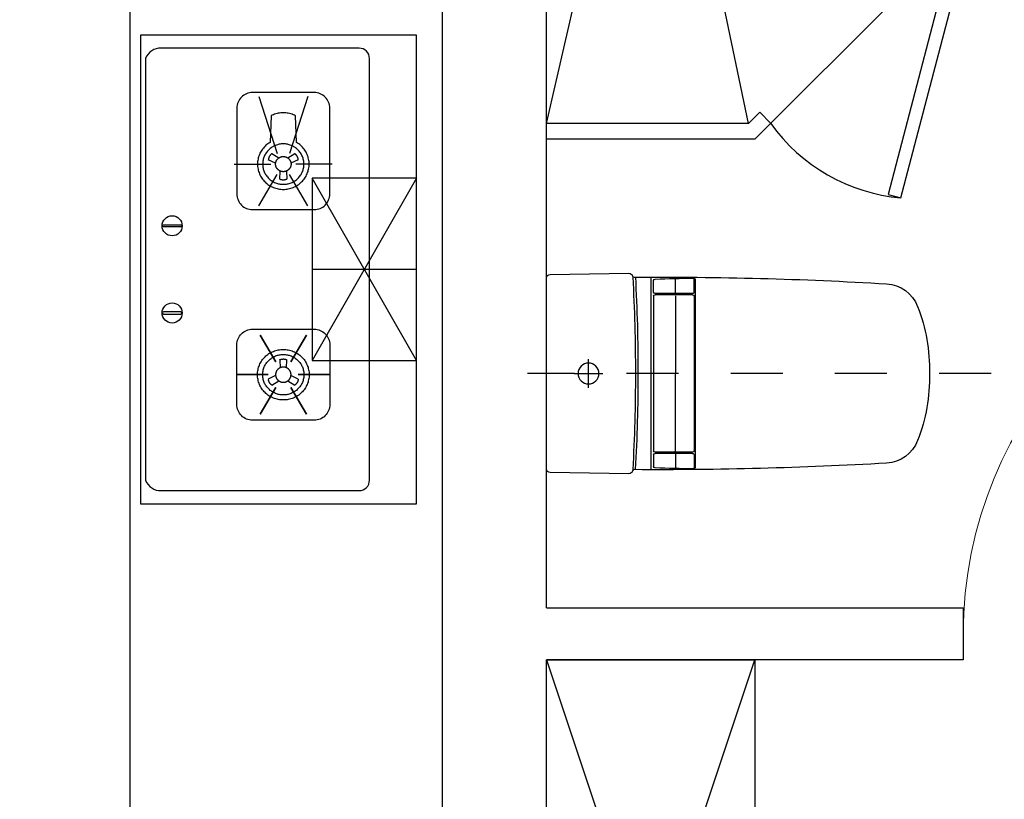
# Model space of a CAD drawing. Header units: millimetres. Extents: x 296296 to 297283, y 219875 to 220035.
# Tile 35 of 256: x 296605.7 to 296607.59, y 220017.33 to 220018.82. Entities that reach past the tile are written whole.
import ezdxf

# ---------------------------------------------------------------- set-up
doc = ezdxf.new("R2010")
doc.units = ezdxf.units.MM
doc.linetypes.add('185洋房-东边套-1F南入（报建版）-旧规$0$DASH', pattern=[0.35, 0.25, -0.1])
doc.linetypes.add('185洋房-东边套-1F南入（报建版）-旧规$0$洋房户型$0$DASH', pattern=[0.35, 0.25, -0.1])

# ---------------------------------------------------------------- blocks, each defined once
blk = doc.blocks.new('*U1359')
at = {"color": 253}
for p, q in [((600, 150), (-600, 150)), ((-600, 150), (-600, -250)), ((-600, 150), (600, -250)), ((600, 150), (-600, -250)), ((600, -250), (600, 150)), ((-600, -250), (600, -250))]:
    blk.add_line(p, q, dxfattribs=at)
blk = doc.blocks.new('*U1367')
at = {"color": 253}
for p, q in [((850, 0), (0, 0)), ((0, -1100), (0, 0)), ((0, 0), (178.8, -178.8)), ((229, -192.5), (820, 0)), ((820, 0), (820, -637.6)), ((850, 0), (850, -650)), ((227.5, -212), (820, -637.6)), ((0, -1070), (192.5, -229)), ((387.6, -1070), (212, -227.5)), ((820, -637.6), (798.2, -659.3)), ((850, -650), (400, -1100)), ((798.2, -659.3), (819.5, -680.5)), ((409.3, -1048.2), (387.6, -1070)), ((409.3, -1048.2), (430.5, -1069.5)), ((387.6, -1070), (0, -1070)), ((400, -1100), (0, -1100))]:
    blk.add_line(p, q, dxfattribs=at)
blk.add_lwpolyline([(680.4, -1212.7), (819.5, -680.5), (794.9, -674.1), (655.9, -1206.3)], close=True, dxfattribs=at)
blk.add_circle((200, -200), 30, dxfattribs=at)
blk.add_arc((711, -869.7), 344.4, 215.4598, 264.8972, dxfattribs=at)
blk = doc.blocks.new('185洋房-东边套-1F南入（报建版）-旧规$0$洋房户型$0$13c')
at = {"color": 253, "linetype": '185洋房-东边套-1F南入（报建版）-旧规$0$洋房户型$0$DASH'}
for p, q in [((89521.2, 114521), (89521.2, 115411.4)), ((89548.8, 115294.1), (89493.5, 115294.1)), ((89548.8, 115294.1), (89493.5, 115294.1))]:
    blk.add_line(p, q, dxfattribs=at)
at = {"color": 253}
for p, q in [((89521.2, 115321.8), (89521.2, 115266.5)), ((89706, 115173.6), (89335.9, 115173.6)), ((89364.8, 115169), (89342.8, 115169)), ((89367.8, 115094.3), (89367.8, 115166)), ((89369.9, 115094.3), (89369.9, 115166)), ((89372.9, 115169), (89669.5, 115169)), ((89672.5, 115094.3), (89672.5, 115166)), ((89674.6, 115094.3), (89674.6, 115166)), ((89677.6, 115169), (89699.6, 115169)), ((89366.1, 115126.9), (89339.8, 115126.9)), ((89372.1, 115126.9), (89521.4, 115126.9)), ((89670.3, 115126.9), (89521, 115126.9)), ((89676.3, 115126.9), (89702.6, 115126.9)), ((89364.8, 115091.3), (89340.9, 115091.3)), ((89701.5, 115088.8), (89340.9, 115088.8)), ((89372.9, 115091.3), (89669.5, 115091.3)), ((89677.6, 115091.3), (89701.5, 115091.3)), ((89521.2, 114639.6), (89521.2, 114639.6))]:
    blk.add_line(p, q, dxfattribs=at)
at = {"color": 253, "elevation": 0}
blk.add_lwpolyline([(89338.1, 115374.6, 0.40958), (89331.1, 115367.7), (89328.7, 115216.4, 0.340858), (89333.9, 115209.5, -0.338866), (89336.1, 115206.6, 0.016661), (89349, 114721.8, 0.297651), (89392.4, 114662.3, 0.100336), (89521.2, 114639.6, 0.100336), (89650, 114662.3, 0.297651), (89693.3, 114721.8, 0.016103), (89705.8, 115206.4, -0.353394), (89708.2, 115209.4, 0.356819), (89713.7, 115216.4), (89711.3, 115367.7, 0.409594), (89704.3, 115374.6)], format="xyb", close=True, dxfattribs=at)
at = {"color": 253}
blk.add_circle((89521.2, 115294.1), 20, dxfattribs=at)
for centre, radius, start, end in [((89518.9, 118504.5), 3305.4, 266.8293, 270.0402), ((89518.9, 118509.5), 3305.4, 266.8298, 270.0402), ((89523.6, 118512.5), 3308.4, 269.9584, 273.157), ((89523.6, 118507.6), 3308.4, 269.9584, 273.1576), ((94520.5, 114992.6), 5183.6, 178.082, 178.9026), ((89342.8, 115166), 3, 90, 178.082), ((89364.8, 115166), 3, 0, 90), ((89372.9, 115166), 3, 90, 180), ((89669.5, 115166), 3, 359.9972, 89.9972), ((89677.6, 115166), 3, 89.9972, 179.9972), ((89699.6, 115166), 3, 1.9152, 89.9972), ((84521.9, 114992.9), 5183.6, 1.0947, 1.9152), ((89340.9, 115094.3), 3, 178.8757, 270), ((89340.9, 115091.8), 3, 178.9026, 269.9983), ((89364.8, 115094.3), 3, 270, 0), ((89372.9, 115094.3), 3, 180, 270), ((89669.5, 115094.3), 3, 269.9972, 359.9972), ((89677.6, 115094.3), 3, 179.9972, 269.9972), ((89701.5, 115094.3), 3, 269.9972, 1.1215), ((89701.5, 115091.8), 3, 269.9989, 1.0947)]:
    blk.add_arc(centre, radius, start, end, dxfattribs=at)
blk = doc.blocks.new('185洋房-东边套-1F南入（报建版）-旧规$0$185洋房-边套（报建版）$0$洋房户型$0$A$C98681575')
at = {"color": 253}
for p, q in [((252.6, 672.5), (265.6, 664)), ((283.3, 664), (296.3, 672.5)), ((259.7, 653.9), (245.7, 660.7)), ((303.3, 660.7), (289.2, 653.9)), ((267.5, 623.6), (268.6, 638.9)), ((280.4, 638.9), (281.4, 623.6)), ((530, 275), (330, 625)), ((530, 625), (330, 275)), ((267.5, 276.4), (268.6, 261.1)), ((280.4, 261.1), (281.4, 276.4)), ((259.7, 246.1), (245.7, 239.3)), ((303.3, 239.3), (289.2, 246.1)), ((252.6, 227.5), (265.6, 236.1)), ((283.3, 236.1), (296.3, 227.5))]:
    blk.add_line(p, q, dxfattribs=at)
for points in [[(0, 900), (0, 0), (530, 0), (530, 900)], [(229.9, 323.5), (260.1, 272.2)], [(319.1, 323.5), (288.8, 272.2)], [(185.3, 247.8), (245.7, 247.8)], [(363.7, 247.8), (303.2, 247.8)], [(229.9, 172), (260.1, 223.3)], [(319.1, 172), (288.8, 223.3)]]:
    blk.add_lwpolyline(points, close=True, dxfattribs=at)
for points in [[(440, 45), (440, 855, 0.414214), (420, 875), (40, 875, 0.324936), (10, 855), (10, 45, 0.324936), (40, 25), (420, 25, 0.414214)], [(215.3, 564.8), (333.7, 564.8, 0.414214), (363.7, 594.8), (363.7, 759.7, 0.414214), (333.7, 789.7), (215.3, 789.7, 0.414214), (185.3, 759.7), (185.3, 594.8, 0.414214)], [(44.6, 535.7), (77.4, 535.7, -1), (77.4, 531.7), (44.6, 531.7, -1)], [(44.6, 364.3), (77.4, 364.3, 1), (77.4, 368.3), (44.6, 368.3, 1)], [(215.3, 335.2), (333.7, 335.2, -0.414214), (363.7, 305.2), (363.7, 190.3, -0.414214), (333.7, 160.3), (215.3, 160.3, -0.414214), (185.3, 190.3), (185.3, 305.2, -0.414214)]]:
    blk.add_lwpolyline(points, format="xyb", close=True, dxfattribs=at)
for points in [[(227.4, 782.2), (262.6, 672.5)], [(321.5, 782.2), (286.4, 672.5)], [(180.3, 652.3), (250.7, 652.3)], [(368.6, 652.3), (298.3, 652.3)], [(227.4, 572.3), (262.6, 632.1)], [(321.5, 572.3), (286.4, 632.1)], [(530, 625), (330, 625), (330, 275), (530, 275)], [(530, 450), (330, 450)]]:
    blk.add_lwpolyline(points, dxfattribs=at)
for points in [[(224.9, 652.3, 0), (225, 649.9, 0), (225.2, 647.5, 0), (225.5, 645.1, 0), (225.9, 642.8, 0), (226.4, 640.4, 0), (227.1, 638.1, 0), (227.8, 635.9, 0), (228.7, 633.7, 0), (229.7, 631.5, 0), (230.8, 629.3, 0), (232, 627.3, 0), (233.3, 625.3, 0), (234.7, 623.3, 0), (236.2, 621.4, 0), (237.8, 619.6, 0), (239.4, 617.9, 0), (241.2, 616.2, 0), (243, 614.7, 0), (245, 613.2, 0), (246.9, 611.9, 0), (249, 610.6, 0), (251.1, 609.4, 0), (253.3, 608.3, 0), (255.5, 607.4, 0), (257.8, 606.5, 0), (260.1, 605.8, 0), (262.4, 605.1, 0), (264.8, 604.6, 0), (267.2, 604.2, 0), (269.6, 603.9, 0), (272, 603.7, 0), (274.5, 603.7, 0), (276.9, 603.7, 0), (279.3, 603.9, 0), (281.7, 604.2, 0), (284.1, 604.6, 0), (286.5, 605.1, 0), (288.9, 605.8, 0), (291.2, 606.5, 0), (293.4, 607.4, 0), (295.7, 608.3, 0), (297.8, 609.4, 0), (299.9, 610.6, 0), (302, 611.9, 0), (304, 613.2, 0), (305.9, 614.7, 0), (307.7, 616.2, 0), (309.5, 617.9, 0), (311.2, 619.6, 0), (312.8, 621.4, 0), (314.3, 623.3, 0), (315.7, 625.3, 0), (317, 627.3, 0), (318.2, 629.3, 0), (319.3, 631.5, 0), (320.2, 633.7, 0), (321.1, 635.9, 0), (321.9, 638.1, 0), (322.5, 640.4, 0), (323.1, 642.8, 0), (323.5, 645.1, 0), (323.8, 647.5, 0), (324, 649.9, 0), (324, 652.3, 0), (324, 654.6, 0), (323.8, 657, 0), (323.5, 659.4, 0), (323.1, 661.7, 0), (322.5, 664.1, 0), (321.9, 666.4, 0), (321.1, 668.6, 0), (320.2, 670.8, 0), (319.3, 673, 0), (318.2, 675.2, 0), (317, 677.2, 0), (315.7, 679.2, 0), (314.3, 681.2, 0), (312.8, 683.1, 0), (311.2, 684.9, 0), (309.5, 686.6, 0), (307.7, 688.3, 0), (305.9, 689.8, 0), (304, 691.3, 0), (302, 692.7, 0), (299.9, 693.9, 0), (297.8, 745.1, 0), (295.7, 746.2, 0), (293.4, 747.1, 0), (291.2, 748, 0), (288.9, 748.8, 0), (286.5, 749.4, 0), (284.1, 749.9, 0), (281.7, 750.3, 0), (279.3, 750.6, 0), (276.9, 750.8, 0), (274.5, 750.8, 0), (272, 750.8, 0), (269.6, 750.6, 0), (267.2, 750.3, 0), (264.8, 749.9, 0), (262.4, 749.4, 0), (260.1, 748.8, 0), (257.8, 748, 0), (255.5, 747.1, 0), (253.3, 746.2, 0), (251.1, 745.1, 0), (249, 693.9, 0), (246.9, 692.7, 0), (245, 691.3, 0), (243, 689.8, 0), (241.2, 688.3, 0), (239.4, 686.6, 0), (237.8, 684.9, 0), (236.2, 683.1, 0), (234.7, 681.2, 0), (233.3, 679.2, 0), (232, 677.2, 0), (230.8, 675.2, 0), (229.7, 673, 0), (228.7, 670.8, 0), (227.8, 668.6, 0), (227.1, 666.4, 0), (226.4, 664.1, 0), (225.9, 661.7, 0), (225.5, 659.4, 0), (225.2, 657, 0), (225, 654.6, 0), (224.9, 652.3, 0)], [(234.8, 652.3, 0), (234.9, 650.3, 0), (235, 648.4, 0), (235.3, 646.5, 0), (235.6, 644.7, 0), (236, 642.8, 0), (236.5, 641, 0), (237.1, 639.2, 0), (237.8, 637.4, 0), (238.6, 635.6, 0), (239.5, 633.9, 0), (240.5, 632.3, 0), (241.5, 630.7, 0), (242.6, 629.1, 0), (243.8, 627.6, 0), (245.1, 626.1, 0), (246.4, 624.8, 0), (247.8, 623.5, 0), (249.3, 622.2, 0), (250.9, 621, 0), (252.4, 619.9, 0), (254.1, 618.9, 0), (255.8, 618, 0), (257.5, 617.1, 0), (259.3, 616.3, 0), (261.1, 615.7, 0), (263, 615.1, 0), (264.8, 614.5, 0), (266.7, 614.1, 0), (268.7, 613.8, 0), (270.6, 613.6, 0), (272.5, 613.4, 0), (274.5, 613.4, 0), (276.4, 613.4, 0), (278.4, 613.6, 0), (280.3, 613.8, 0), (282.2, 614.1, 0), (284.1, 614.5, 0), (286, 615.1, 0), (287.8, 615.7, 0), (289.6, 616.3, 0), (291.4, 617.1, 0), (293.2, 618, 0), (294.8, 618.9, 0), (296.5, 619.9, 0), (298.1, 621, 0), (299.6, 622.2, 0), (301.1, 623.5, 0), (302.5, 624.8, 0), (303.8, 626.1, 0), (305.1, 627.6, 0), (306.3, 629.1, 0), (307.4, 630.7, 0), (308.5, 632.3, 0), (309.4, 633.9, 0), (310.3, 635.6, 0), (311.1, 637.4, 0), (311.8, 639.2, 0), (312.4, 641, 0), (312.9, 642.8, 0), (313.3, 644.7, 0), (313.7, 646.5, 0), (313.9, 648.4, 0), (314.1, 650.3, 0), (314.1, 652.3, 0), (314.1, 654.2, 0), (313.9, 656.1, 0), (313.7, 658, 0), (313.3, 659.8, 0), (312.9, 661.7, 0), (312.4, 663.5, 0), (311.8, 665.3, 0), (311.1, 667.1, 0), (310.3, 668.9, 0), (309.4, 670.6, 0), (308.5, 672.2, 0), (307.4, 673.8, 0), (306.3, 675.4, 0), (305.1, 676.9, 0), (303.8, 678.4, 0), (302.5, 679.7, 0), (301.1, 681.1, 0), (299.6, 682.3, 0), (298.1, 683.5, 0), (296.5, 684.6, 0), (294.8, 685.6, 0), (293.2, 686.5, 0), (291.4, 687.4, 0), (289.6, 688.2, 0), (287.8, 688.9, 0), (286, 689.5, 0), (284.1, 690, 0), (282.2, 690.4, 0), (280.3, 690.7, 0), (278.4, 690.9, 0), (276.4, 691.1, 0), (274.5, 691.1, 0), (272.5, 691.1, 0), (270.6, 690.9, 0), (268.7, 690.7, 0), (266.7, 690.4, 0), (264.8, 690, 0), (263, 689.5, 0), (261.1, 688.9, 0), (259.3, 688.2, 0), (257.5, 687.4, 0), (255.8, 686.5, 0), (254.1, 685.6, 0), (252.4, 684.6, 0), (250.9, 683.5, 0), (249.3, 682.3, 0), (247.8, 681.1, 0), (246.4, 679.7, 0), (245.1, 678.4, 0), (243.8, 676.9, 0), (242.6, 675.4, 0), (241.5, 673.8, 0), (240.5, 672.2, 0), (239.5, 670.6, 0), (238.6, 668.9, 0), (237.8, 667.1, 0), (237.1, 665.3, 0), (236.5, 663.5, 0), (236, 661.7, 0), (235.6, 659.8, 0), (235.3, 658, 0), (235, 656.1, 0), (234.9, 654.2, 0), (234.8, 652.3, 0)], [(252.6, 672.5, 0), (252.5, 672.4, 0), (252.4, 672.3, 0), (252.4, 672.3, 0), (252.3, 672.2, 0), (252.2, 672.1, 0), (252.1, 672.1, 0), (252, 672, 0), (251.9, 671.9, 0), (251.8, 671.9, 0), (251.7, 671.8, 0), (251.7, 671.7, 0), (251.6, 671.7, 0), (251.5, 671.6, 0), (251.4, 671.5, 0), (251.3, 671.5, 0), (251.2, 671.4, 0), (251.1, 671.3, 0), (251.1, 671.2, 0), (251, 671.2, 0), (250.9, 671.1, 0), (250.8, 671, 0), (250.7, 670.9, 0), (250.7, 670.9, 0), (250.6, 670.8, 0), (250.5, 670.7, 0), (250.4, 670.6, 0), (250.3, 670.5, 0), (250.3, 670.5, 0), (250.2, 670.4, 0), (250.1, 670.3, 0), (250, 670.2, 0), (250, 670.1, 0), (249.9, 670.1, 0), (249.8, 670, 0), (249.7, 669.9, 0), (249.7, 669.8, 0), (249.6, 669.7, 0), (249.5, 669.6, 0), (249.5, 669.6, 0), (249.4, 669.5, 0), (249.3, 669.4, 0), (249.2, 669.3, 0), (249.2, 669.2, 0), (249.1, 669.1, 0), (249, 669, 0), (249, 669, 0), (248.9, 668.9, 0), (248.8, 668.8, 0), (248.8, 668.7, 0), (248.7, 668.6, 0), (248.6, 668.5, 0), (248.6, 668.4, 0), (248.5, 668.3, 0), (248.5, 668.2, 0), (248.4, 668.2, 0), (248.3, 668.1, 0), (248.3, 668, 0), (248.2, 667.9, 0), (248.2, 667.8, 0), (248.1, 667.7, 0), (248, 667.6, 0), (248, 667.5, 0), (247.9, 667.4, 0), (247.9, 667.3, 0), (247.8, 667.2, 0), (247.8, 667.1, 0), (247.7, 667, 0), (247.6, 666.9, 0), (247.6, 666.8, 0), (247.5, 666.7, 0), (247.5, 666.6, 0), (247.4, 666.5, 0), (247.4, 666.4, 0), (247.3, 666.4, 0), (247.3, 666.3, 0), (247.2, 666.2, 0), (247.2, 666.1, 0), (247.1, 666, 0), (247.1, 665.9, 0), (247.1, 665.8, 0), (247, 665.7, 0), (247, 665.6, 0), (246.9, 665.5, 0), (246.9, 665.4, 0), (246.8, 665.3, 0), (246.8, 665.1, 0), (246.8, 665, 0), (246.7, 664.9, 0), (246.7, 664.8, 0), (246.6, 664.7, 0), (246.6, 664.6, 0), (246.6, 664.5, 0), (246.5, 664.4, 0), (246.5, 664.3, 0), (246.5, 664.2, 0), (246.4, 664.1, 0), (246.4, 664, 0), (246.4, 663.9, 0), (246.3, 663.8, 0), (246.3, 663.7, 0), (246.3, 663.6, 0), (246.2, 663.5, 0), (246.2, 663.4, 0), (246.2, 663.3, 0), (246.1, 663.2, 0), (246.1, 663.1, 0), (246.1, 663, 0), (246.1, 662.9, 0), (246, 662.7, 0), (246, 662.6, 0), (246, 662.5, 0), (246, 662.4, 0), (245.9, 662.3, 0), (245.9, 662.2, 0), (245.9, 662.1, 0), (245.9, 662, 0), (245.9, 661.9, 0), (245.8, 661.8, 0), (245.8, 661.7, 0), (245.8, 661.6, 0), (245.8, 661.5, 0), (245.8, 661.3, 0), (245.8, 661.2, 0), (245.7, 661.1, 0), (245.7, 661, 0), (245.7, 660.9, 0), (245.7, 660.8, 0), (245.7, 660.7, 0)], [(259.6, 652.3, 0), (259.6, 652.6, 0), (259.6, 653, 0), (259.6, 653.3, 0), (259.7, 653.7, 0), (259.7, 654, 0), (259.8, 654.4, 0), (259.8, 654.7, 0), (259.9, 655.1, 0), (260, 655.4, 0), (260.1, 655.8, 0), (260.1, 656.1, 0), (260.2, 656.5, 0), (260.4, 656.8, 0), (260.5, 657.2, 0), (260.6, 657.5, 0), (260.7, 657.8, 0), (260.9, 658.2, 0), (261, 658.5, 0), (261.2, 658.8, 0), (261.4, 659.1, 0), (261.5, 659.4, 0), (261.7, 659.7, 0), (261.9, 660.1, 0), (262.1, 660.4, 0), (262.3, 660.6, 0), (262.5, 660.9, 0), (262.8, 661.2, 0), (263, 661.5, 0), (263.2, 661.8, 0), (263.5, 662, 0), (263.7, 662.3, 0), (264, 662.6, 0), (264.2, 662.8, 0), (264.5, 663.1, 0), (264.8, 663.3, 0), (265, 663.5, 0), (265.3, 663.7, 0), (265.6, 664, 0), (265.9, 664.2, 0), (266.2, 664.4, 0), (266.5, 664.6, 0), (266.8, 664.8, 0), (267.1, 664.9, 0), (267.5, 665.1, 0), (267.8, 665.3, 0), (268.1, 665.4, 0), (268.4, 665.6, 0), (268.8, 665.7, 0), (269.1, 665.9, 0), (269.5, 666, 0), (269.8, 666.1, 0), (270.2, 666.2, 0), (270.5, 666.3, 0), (270.9, 666.4, 0), (271.2, 666.5, 0), (271.6, 666.6, 0), (271.9, 666.6, 0), (272.3, 666.7, 0), (272.6, 666.7, 0), (273, 666.8, 0), (273.4, 666.8, 0), (273.7, 666.8, 0), (274.1, 666.8, 0), (274.5, 666.8, 0), (274.8, 666.8, 0), (275.2, 666.8, 0), (275.6, 666.8, 0), (275.9, 666.8, 0), (276.3, 666.7, 0), (276.7, 666.7, 0), (277, 666.6, 0), (277.4, 666.6, 0), (277.7, 666.5, 0), (278.1, 666.4, 0), (278.4, 666.3, 0), (278.8, 666.2, 0), (279.1, 666.1, 0), (279.5, 666, 0), (279.8, 665.9, 0), (280.2, 665.7, 0), (280.5, 665.6, 0), (280.8, 665.4, 0), (281.2, 665.3, 0), (281.5, 665.1, 0), (281.8, 664.9, 0), (282.1, 664.8, 0), (282.4, 664.6, 0), (282.7, 664.4, 0), (283, 664.2, 0), (283.3, 664, 0), (283.6, 663.7, 0), (283.9, 663.5, 0), (284.2, 663.3, 0), (284.5, 663.1, 0), (284.7, 662.8, 0), (285, 662.6, 0), (285.2, 662.3, 0), (285.5, 662, 0), (285.7, 661.8, 0), (286, 661.5, 0), (286.2, 661.2, 0), (286.4, 660.9, 0), (286.6, 660.6, 0), (286.8, 660.4, 0), (287, 660.1, 0), (287.2, 659.7, 0), (287.4, 659.4, 0), (287.6, 659.1, 0), (287.7, 658.8, 0), (287.9, 658.5, 0), (288.1, 658.2, 0), (288.2, 657.8, 0), (288.3, 657.5, 0), (288.5, 657.2, 0), (288.6, 656.8, 0), (288.7, 656.5, 0), (288.8, 656.1, 0), (288.9, 655.8, 0), (289, 655.4, 0), (289, 655.1, 0), (289.1, 654.7, 0), (289.2, 654.4, 0), (289.2, 654, 0), (289.3, 653.7, 0), (289.3, 653.3, 0), (289.3, 653, 0), (289.3, 652.6, 0), (289.3, 652.3, 0)], [(303.3, 660.7, 0), (303.2, 660.8, 0), (303.2, 660.9, 0), (303.2, 661, 0), (303.2, 661.1, 0), (303.2, 661.2, 0), (303.2, 661.3, 0), (303.2, 661.5, 0), (303.1, 661.6, 0), (303.1, 661.7, 0), (303.1, 661.8, 0), (303.1, 661.9, 0), (303.1, 662, 0), (303, 662.1, 0), (303, 662.2, 0), (303, 662.3, 0), (303, 662.4, 0), (303, 662.5, 0), (302.9, 662.6, 0), (302.9, 662.7, 0), (302.9, 662.9, 0), (302.9, 663, 0), (302.8, 663.1, 0), (302.8, 663.2, 0), (302.8, 663.3, 0), (302.7, 663.4, 0), (302.7, 663.5, 0), (302.7, 663.6, 0), (302.7, 663.7, 0), (302.6, 663.8, 0), (302.6, 663.9, 0), (302.6, 664, 0), (302.5, 664.1, 0), (302.5, 664.2, 0), (302.5, 664.3, 0), (302.4, 664.4, 0), (302.4, 664.5, 0), (302.3, 664.6, 0), (302.3, 664.7, 0), (302.3, 664.8, 0), (302.2, 664.9, 0), (302.2, 665, 0), (302.1, 665.1, 0), (302.1, 665.3, 0), (302.1, 665.4, 0), (302, 665.5, 0), (302, 665.6, 0), (301.9, 665.7, 0), (301.9, 665.8, 0), (301.8, 665.9, 0), (301.8, 666, 0), (301.7, 666.1, 0), (301.7, 666.2, 0), (301.6, 666.3, 0), (301.6, 666.4, 0), (301.5, 666.4, 0), (301.5, 666.5, 0), (301.4, 666.6, 0), (301.4, 666.7, 0), (301.3, 666.8, 0), (301.3, 666.9, 0), (301.2, 667, 0), (301.2, 667.1, 0), (301.1, 667.2, 0), (301.1, 667.3, 0), (301, 667.4, 0), (301, 667.5, 0), (300.9, 667.6, 0), (300.8, 667.7, 0), (300.8, 667.8, 0), (300.7, 667.9, 0), (300.7, 668, 0), (300.6, 668.1, 0), (300.5, 668.2, 0), (300.5, 668.2, 0), (300.4, 668.3, 0), (300.4, 668.4, 0), (300.3, 668.5, 0), (300.2, 668.6, 0), (300.2, 668.7, 0), (300.1, 668.8, 0), (300, 668.9, 0), (300, 669, 0), (299.9, 669, 0), (299.8, 669.1, 0), (299.8, 669.2, 0), (299.7, 669.3, 0), (299.6, 669.4, 0), (299.6, 669.5, 0), (299.5, 669.6, 0), (299.4, 669.6, 0), (299.3, 669.7, 0), (299.3, 669.8, 0), (299.2, 669.9, 0), (299.1, 670, 0), (299, 670.1, 0), (299, 670.1, 0), (298.9, 670.2, 0), (298.8, 670.3, 0), (298.7, 670.4, 0), (298.7, 670.5, 0), (298.6, 670.5, 0), (298.5, 670.6, 0), (298.4, 670.7, 0), (298.4, 670.8, 0), (298.3, 670.9, 0), (298.2, 670.9, 0), (298.1, 671, 0), (298, 671.1, 0), (298, 671.2, 0), (297.9, 671.2, 0), (297.8, 671.3, 0), (297.7, 671.4, 0), (297.6, 671.5, 0), (297.5, 671.5, 0), (297.5, 671.6, 0), (297.4, 671.7, 0), (297.3, 671.7, 0), (297.2, 671.8, 0), (297.1, 671.9, 0), (297, 671.9, 0), (296.9, 672, 0), (296.8, 672.1, 0), (296.8, 672.1, 0), (296.7, 672.2, 0), (296.6, 672.3, 0), (296.5, 672.3, 0), (296.4, 672.4, 0), (296.3, 672.5, 0)], [(289.3, 652.3, 0), (289.3, 651.9, 0), (289.3, 651.5, 0), (289.3, 651.2, 0), (289.3, 650.8, 0), (289.2, 650.5, 0), (289.2, 650.1, 0), (289.1, 649.8, 0), (289, 649.4, 0), (289, 649.1, 0), (288.9, 648.7, 0), (288.8, 648.4, 0), (288.7, 648, 0), (288.6, 647.7, 0), (288.5, 647.3, 0), (288.3, 647, 0), (288.2, 646.7, 0), (288.1, 646.3, 0), (287.9, 646, 0), (287.7, 645.7, 0), (287.6, 645.4, 0), (287.4, 645.1, 0), (287.2, 644.8, 0), (287, 644.5, 0), (286.8, 644.2, 0), (286.6, 643.9, 0), (286.4, 643.6, 0), (286.2, 643.3, 0), (286, 643, 0), (285.7, 642.7, 0), (285.5, 642.5, 0), (285.2, 642.2, 0), (285, 641.9, 0), (284.7, 641.7, 0), (284.5, 641.5, 0), (284.2, 641.2, 0), (283.9, 641, 0), (283.6, 640.8, 0), (283.3, 640.5, 0), (283, 640.3, 0), (282.7, 640.1, 0), (282.4, 639.9, 0), (282.1, 639.7, 0), (281.8, 639.6, 0), (281.5, 639.4, 0), (281.2, 639.2, 0), (280.8, 639.1, 0), (280.5, 638.9, 0), (280.2, 638.8, 0), (279.8, 638.7, 0), (279.5, 638.5, 0), (279.1, 638.4, 0), (278.8, 638.3, 0), (278.4, 638.2, 0), (278.1, 638.1, 0), (277.7, 638, 0), (277.4, 638, 0), (277, 637.9, 0), (276.7, 637.8, 0), (276.3, 637.8, 0), (275.9, 637.7, 0), (275.6, 637.7, 0), (275.2, 637.7, 0), (274.8, 637.7, 0), (274.5, 637.7, 0), (274.1, 637.7, 0), (273.7, 637.7, 0), (273.4, 637.7, 0), (273, 637.7, 0), (272.6, 637.8, 0), (272.3, 637.8, 0), (271.9, 637.9, 0), (271.6, 638, 0), (271.2, 638, 0), (270.9, 638.1, 0), (270.5, 638.2, 0), (270.2, 638.3, 0), (269.8, 638.4, 0), (269.5, 638.5, 0), (269.1, 638.7, 0), (268.8, 638.8, 0), (268.4, 638.9, 0), (268.1, 639.1, 0), (267.8, 639.2, 0), (267.5, 639.4, 0), (267.1, 639.6, 0), (266.8, 639.7, 0), (266.5, 639.9, 0), (266.2, 640.1, 0), (265.9, 640.3, 0), (265.6, 640.5, 0), (265.3, 640.8, 0), (265, 641, 0), (264.8, 641.2, 0), (264.5, 641.5, 0), (264.2, 641.7, 0), (264, 641.9, 0), (263.7, 642.2, 0), (263.5, 642.5, 0), (263.2, 642.7, 0), (263, 643, 0), (262.8, 643.3, 0), (262.5, 643.6, 0), (262.3, 643.9, 0), (262.1, 644.2, 0), (261.9, 644.5, 0), (261.7, 644.8, 0), (261.5, 645.1, 0), (261.4, 645.4, 0), (261.2, 645.7, 0), (261, 646, 0), (260.9, 646.3, 0), (260.7, 646.7, 0), (260.6, 647, 0), (260.5, 647.3, 0), (260.4, 647.7, 0), (260.2, 648, 0), (260.1, 648.4, 0), (260.1, 648.7, 0), (260, 649.1, 0), (259.9, 649.4, 0), (259.8, 649.8, 0), (259.8, 650.1, 0), (259.7, 650.5, 0), (259.7, 650.8, 0), (259.6, 651.2, 0), (259.6, 651.5, 0), (259.6, 651.9, 0), (259.6, 652.3, 0)], [(267.5, 623.6, 0), (267.6, 623.5, 0), (267.7, 623.5, 0), (267.8, 623.5, 0), (267.9, 623.4, 0), (268, 623.4, 0), (268.1, 623.3, 0), (268.3, 623.3, 0), (268.4, 623.3, 0), (268.5, 623.2, 0), (268.6, 623.2, 0), (268.7, 623.1, 0), (268.8, 623.1, 0), (268.9, 623.1, 0), (269, 623, 0), (269.1, 623, 0), (269.2, 623, 0), (269.3, 622.9, 0), (269.4, 622.9, 0), (269.5, 622.9, 0), (269.6, 622.8, 0), (269.7, 622.8, 0), (269.8, 622.8, 0), (269.9, 622.7, 0), (270.1, 622.7, 0), (270.2, 622.7, 0), (270.3, 622.6, 0), (270.4, 622.6, 0), (270.5, 622.6, 0), (270.6, 622.6, 0), (270.7, 622.5, 0), (270.8, 622.5, 0), (270.9, 622.5, 0), (271, 622.5, 0), (271.1, 622.5, 0), (271.2, 622.4, 0), (271.4, 622.4, 0), (271.5, 622.4, 0), (271.6, 622.4, 0), (271.7, 622.4, 0), (271.8, 622.3, 0), (271.9, 622.3, 0), (272, 622.3, 0), (272.1, 622.3, 0), (272.2, 622.3, 0), (272.4, 622.3, 0), (272.5, 622.2, 0), (272.6, 622.2, 0), (272.7, 622.2, 0), (272.8, 622.2, 0), (272.9, 622.2, 0), (273, 622.2, 0), (273.1, 622.2, 0), (273.2, 622.2, 0), (273.4, 622.2, 0), (273.5, 622.2, 0), (273.6, 622.1, 0), (273.7, 622.1, 0), (273.8, 622.1, 0), (273.9, 622.1, 0), (274, 622.1, 0), (274.1, 622.1, 0), (274.2, 622.1, 0), (274.4, 622.1, 0), (274.5, 622.1, 0), (274.6, 622.1, 0), (274.7, 622.1, 0), (274.8, 622.1, 0), (274.9, 622.1, 0), (275, 622.1, 0), (275.1, 622.1, 0), (275.3, 622.1, 0), (275.4, 622.1, 0), (275.5, 622.2, 0), (275.6, 622.2, 0), (275.7, 622.2, 0), (275.8, 622.2, 0), (275.9, 622.2, 0), (276, 622.2, 0), (276.1, 622.2, 0), (276.3, 622.2, 0), (276.4, 622.2, 0), (276.5, 622.2, 0), (276.6, 622.3, 0), (276.7, 622.3, 0), (276.8, 622.3, 0), (276.9, 622.3, 0), (277, 622.3, 0), (277.1, 622.3, 0), (277.2, 622.4, 0), (277.4, 622.4, 0), (277.5, 622.4, 0), (277.6, 622.4, 0), (277.7, 622.4, 0), (277.8, 622.5, 0), (277.9, 622.5, 0), (278, 622.5, 0), (278.1, 622.5, 0), (278.2, 622.5, 0), (278.3, 622.6, 0), (278.5, 622.6, 0), (278.6, 622.6, 0), (278.7, 622.6, 0), (278.8, 622.7, 0), (278.9, 622.7, 0), (279, 622.7, 0), (279.1, 622.8, 0), (279.2, 622.8, 0), (279.3, 622.8, 0), (279.4, 622.9, 0), (279.5, 622.9, 0), (279.6, 622.9, 0), (279.7, 623, 0), (279.8, 623, 0), (280, 623, 0), (280.1, 623.1, 0), (280.2, 623.1, 0), (280.3, 623.1, 0), (280.4, 623.2, 0), (280.5, 623.2, 0), (280.6, 623.3, 0), (280.7, 623.3, 0), (280.8, 623.3, 0), (280.9, 623.4, 0), (281, 623.4, 0), (281.1, 623.5, 0), (281.2, 623.5, 0), (281.3, 623.5, 0), (281.4, 623.6, 0)], [(224.9, 247.8, 0), (225, 250.1, 0), (225.2, 252.5, 0), (225.5, 254.9, 0), (225.9, 257.2, 0), (226.4, 259.6, 0), (227.1, 261.9, 0), (227.8, 264.1, 0), (228.7, 266.3, 0), (229.7, 268.5, 0), (230.8, 270.7, 0), (232, 272.7, 0), (233.3, 274.7, 0), (234.7, 276.7, 0), (236.2, 278.6, 0), (237.8, 280.4, 0), (239.4, 282.1, 0), (241.2, 283.8, 0), (243, 285.3, 0), (245, 286.8, 0), (246.9, 288.2, 0), (249, 289.4, 0), (251.1, 290.6, 0), (253.3, 291.7, 0), (255.5, 292.6, 0), (257.8, 293.5, 0), (260.1, 294.3, 0), (262.4, 294.9, 0), (264.8, 295.4, 0), (267.2, 295.8, 0), (269.6, 296.1, 0), (272, 296.3, 0), (274.5, 296.3, 0), (276.9, 296.3, 0), (279.3, 296.1, 0), (281.7, 295.8, 0), (284.1, 295.4, 0), (286.5, 294.9, 0), (288.9, 294.3, 0), (291.2, 293.5, 0), (293.4, 292.6, 0), (295.7, 291.7, 0), (297.8, 290.6, 0), (299.9, 289.4, 0), (302, 288.2, 0), (304, 286.8, 0), (305.9, 285.3, 0), (307.7, 283.8, 0), (309.5, 282.1, 0), (311.2, 280.4, 0), (312.8, 278.6, 0), (314.3, 276.7, 0), (315.7, 274.7, 0), (317, 272.7, 0), (318.2, 270.7, 0), (319.3, 268.5, 0), (320.2, 266.3, 0), (321.1, 264.1, 0), (321.9, 261.9, 0), (322.5, 259.6, 0), (323.1, 257.2, 0), (323.5, 254.9, 0), (323.8, 252.5, 0), (324, 250.1, 0), (324, 247.8, 0), (324, 245.4, 0), (323.8, 243, 0), (323.5, 240.6, 0), (323.1, 238.3, 0), (322.5, 235.9, 0), (321.9, 233.6, 0), (321.1, 231.4, 0), (320.2, 229.2, 0), (319.3, 227, 0), (318.2, 224.8, 0), (317, 222.8, 0), (315.7, 220.8, 0), (314.3, 218.8, 0), (312.8, 216.9, 0), (311.2, 215.1, 0), (309.5, 213.4, 0), (307.7, 211.8, 0), (305.9, 210.2, 0), (304, 208.7, 0), (302, 207.4, 0), (299.9, 206.1, 0), (297.8, 204.9, 0), (295.7, 203.8, 0), (293.4, 202.9, 0), (291.2, 202, 0), (288.9, 201.3, 0), (286.5, 200.6, 0), (284.1, 200.1, 0), (281.7, 199.7, 0), (279.3, 199.4, 0), (276.9, 199.2, 0), (274.5, 199.2, 0), (272, 199.2, 0), (269.6, 199.4, 0), (267.2, 199.7, 0), (264.8, 200.1, 0), (262.4, 200.6, 0), (260.1, 201.3, 0), (257.8, 202, 0), (255.5, 202.9, 0), (253.3, 203.8, 0), (251.1, 204.9, 0), (249, 206.1, 0), (246.9, 207.4, 0), (245, 208.7, 0), (243, 210.2, 0), (241.2, 211.8, 0), (239.4, 213.4, 0), (237.8, 215.1, 0), (236.2, 216.9, 0), (234.7, 218.8, 0), (233.3, 220.8, 0), (232, 222.8, 0), (230.8, 224.8, 0), (229.7, 227, 0), (228.7, 229.2, 0), (227.8, 231.4, 0), (227.1, 233.6, 0), (226.4, 235.9, 0), (225.9, 238.3, 0), (225.5, 240.6, 0), (225.2, 243, 0), (225, 245.4, 0), (224.9, 247.8, 0)], [(234.8, 247.8, 0), (234.9, 249.7, 0), (235, 251.6, 0), (235.3, 253.5, 0), (235.6, 255.3, 0), (236, 257.2, 0), (236.5, 259, 0), (237.1, 260.8, 0), (237.8, 262.6, 0), (238.6, 264.4, 0), (239.5, 266.1, 0), (240.5, 267.7, 0), (241.5, 269.4, 0), (242.6, 270.9, 0), (243.8, 272.4, 0), (245.1, 273.9, 0), (246.4, 275.2, 0), (247.8, 276.6, 0), (249.3, 277.8, 0), (250.9, 279, 0), (252.4, 280.1, 0), (254.1, 281.1, 0), (255.8, 282, 0), (257.5, 282.9, 0), (259.3, 283.7, 0), (261.1, 284.4, 0), (263, 285, 0), (264.8, 285.5, 0), (266.7, 285.9, 0), (268.7, 286.2, 0), (270.6, 286.4, 0), (272.5, 286.6, 0), (274.5, 286.6, 0), (276.4, 286.6, 0), (278.4, 286.4, 0), (280.3, 286.2, 0), (282.2, 285.9, 0), (284.1, 285.5, 0), (286, 285, 0), (287.8, 284.4, 0), (289.6, 283.7, 0), (291.4, 282.9, 0), (293.2, 282, 0), (294.8, 281.1, 0), (296.5, 280.1, 0), (298.1, 279, 0), (299.6, 277.8, 0), (301.1, 276.6, 0), (302.5, 275.2, 0), (303.8, 273.9, 0), (305.1, 272.4, 0), (306.3, 270.9, 0), (307.4, 269.4, 0), (308.5, 267.7, 0), (309.4, 266.1, 0), (310.3, 264.4, 0), (311.1, 262.6, 0), (311.8, 260.8, 0), (312.4, 259, 0), (312.9, 257.2, 0), (313.3, 255.3, 0), (313.7, 253.5, 0), (313.9, 251.6, 0), (314.1, 249.7, 0), (314.1, 247.8, 0), (314.1, 245.8, 0), (313.9, 243.9, 0), (313.7, 242.1, 0), (313.3, 240.2, 0), (312.9, 238.3, 0), (312.4, 236.5, 0), (311.8, 234.7, 0), (311.1, 232.9, 0), (310.3, 231.1, 0), (309.4, 229.4, 0), (308.5, 227.8, 0), (307.4, 226.2, 0), (306.3, 224.6, 0), (305.1, 223.1, 0), (303.8, 221.6, 0), (302.5, 220.3, 0), (301.1, 219, 0), (299.6, 217.7, 0), (298.1, 216.5, 0), (296.5, 215.4, 0), (294.8, 214.4, 0), (293.2, 213.5, 0), (291.4, 212.6, 0), (289.6, 211.8, 0), (287.8, 211.2, 0), (286, 210.6, 0), (284.1, 210, 0), (282.2, 209.6, 0), (280.3, 209.3, 0), (278.4, 209.1, 0), (276.4, 208.9, 0), (274.5, 208.9, 0), (272.5, 208.9, 0), (270.6, 209.1, 0), (268.7, 209.3, 0), (266.7, 209.6, 0), (264.8, 210, 0), (263, 210.6, 0), (261.1, 211.2, 0), (259.3, 211.8, 0), (257.5, 212.6, 0), (255.8, 213.5, 0), (254.1, 214.4, 0), (252.4, 215.4, 0), (250.9, 216.5, 0), (249.3, 217.7, 0), (247.8, 219, 0), (246.4, 220.3, 0), (245.1, 221.6, 0), (243.8, 223.1, 0), (242.6, 224.6, 0), (241.5, 226.2, 0), (240.5, 227.8, 0), (239.5, 229.4, 0), (238.6, 231.1, 0), (237.8, 232.9, 0), (237.1, 234.7, 0), (236.5, 236.5, 0), (236, 238.3, 0), (235.6, 240.2, 0), (235.3, 242.1, 0), (235, 243.9, 0), (234.9, 245.8, 0), (234.8, 247.8, 0)], [(267.5, 276.4, 0), (267.6, 276.5, 0), (267.7, 276.5, 0), (267.8, 276.5, 0), (267.9, 276.6, 0), (268, 276.6, 0), (268.1, 276.7, 0), (268.3, 276.7, 0), (268.4, 276.8, 0), (268.5, 276.8, 0), (268.6, 276.8, 0), (268.7, 276.9, 0), (268.8, 276.9, 0), (268.9, 276.9, 0), (269, 277, 0), (269.1, 277, 0), (269.2, 277.1, 0), (269.3, 277.1, 0), (269.4, 277.1, 0), (269.5, 277.2, 0), (269.6, 277.2, 0), (269.7, 277.2, 0), (269.8, 277.2, 0), (269.9, 277.3, 0), (270.1, 277.3, 0), (270.2, 277.3, 0), (270.3, 277.4, 0), (270.4, 277.4, 0), (270.5, 277.4, 0), (270.6, 277.4, 0), (270.7, 277.5, 0), (270.8, 277.5, 0), (270.9, 277.5, 0), (271, 277.5, 0), (271.1, 277.6, 0), (271.2, 277.6, 0), (271.4, 277.6, 0), (271.5, 277.6, 0), (271.6, 277.6, 0), (271.7, 277.7, 0), (271.8, 277.7, 0), (271.9, 277.7, 0), (272, 277.7, 0), (272.1, 277.7, 0), (272.2, 277.7, 0), (272.4, 277.7, 0), (272.5, 277.8, 0), (272.6, 277.8, 0), (272.7, 277.8, 0), (272.8, 277.8, 0), (272.9, 277.8, 0), (273, 277.8, 0), (273.1, 277.8, 0), (273.2, 277.8, 0), (273.4, 277.8, 0), (273.5, 277.9, 0), (273.6, 277.9, 0), (273.7, 277.9, 0), (273.8, 277.9, 0), (273.9, 277.9, 0), (274, 277.9, 0), (274.1, 277.9, 0), (274.2, 277.9, 0), (274.4, 277.9, 0), (274.5, 277.9, 0), (274.6, 277.9, 0), (274.7, 277.9, 0), (274.8, 277.9, 0), (274.9, 277.9, 0), (275, 277.9, 0), (275.1, 277.9, 0), (275.3, 277.9, 0), (275.4, 277.9, 0), (275.5, 277.9, 0), (275.6, 277.8, 0), (275.7, 277.8, 0), (275.8, 277.8, 0), (275.9, 277.8, 0), (276, 277.8, 0), (276.1, 277.8, 0), (276.3, 277.8, 0), (276.4, 277.8, 0), (276.5, 277.8, 0), (276.6, 277.7, 0), (276.7, 277.7, 0), (276.8, 277.7, 0), (276.9, 277.7, 0), (277, 277.7, 0), (277.1, 277.7, 0), (277.2, 277.7, 0), (277.4, 277.6, 0), (277.5, 277.6, 0), (277.6, 277.6, 0), (277.7, 277.6, 0), (277.8, 277.6, 0), (277.9, 277.5, 0), (278, 277.5, 0), (278.1, 277.5, 0), (278.2, 277.5, 0), (278.3, 277.4, 0), (278.5, 277.4, 0), (278.6, 277.4, 0), (278.7, 277.4, 0), (278.8, 277.3, 0), (278.9, 277.3, 0), (279, 277.3, 0), (279.1, 277.2, 0), (279.2, 277.2, 0), (279.3, 277.2, 0), (279.4, 277.2, 0), (279.5, 277.1, 0), (279.6, 277.1, 0), (279.7, 277.1, 0), (279.8, 277, 0), (280, 277, 0), (280.1, 276.9, 0), (280.2, 276.9, 0), (280.3, 276.9, 0), (280.4, 276.8, 0), (280.5, 276.8, 0), (280.6, 276.8, 0), (280.7, 276.7, 0), (280.8, 276.7, 0), (280.9, 276.6, 0), (281, 276.6, 0), (281.1, 276.5, 0), (281.2, 276.5, 0), (281.3, 276.5, 0), (281.4, 276.4, 0)], [(289.3, 247.8, 0), (289.3, 248.1, 0), (289.3, 248.5, 0), (289.3, 248.8, 0), (289.3, 249.2, 0), (289.2, 249.5, 0), (289.2, 249.9, 0), (289.1, 250.2, 0), (289, 250.6, 0), (289, 250.9, 0), (288.9, 251.3, 0), (288.8, 251.6, 0), (288.7, 252, 0), (288.6, 252.3, 0), (288.5, 252.7, 0), (288.3, 253, 0), (288.2, 253.3, 0), (288.1, 253.7, 0), (287.9, 254, 0), (287.7, 254.3, 0), (287.6, 254.6, 0), (287.4, 254.9, 0), (287.2, 255.2, 0), (287, 255.6, 0), (286.8, 255.9, 0), (286.6, 256.1, 0), (286.4, 256.4, 0), (286.2, 256.7, 0), (286, 257, 0), (285.7, 257.3, 0), (285.5, 257.5, 0), (285.2, 257.8, 0), (285, 258.1, 0), (284.7, 258.3, 0), (284.5, 258.6, 0), (284.2, 258.8, 0), (283.9, 259, 0), (283.6, 259.2, 0), (283.3, 259.5, 0), (283, 259.7, 0), (282.7, 259.9, 0), (282.4, 260.1, 0), (282.1, 260.3, 0), (281.8, 260.4, 0), (281.5, 260.6, 0), (281.2, 260.8, 0), (280.8, 260.9, 0), (280.5, 261.1, 0), (280.2, 261.2, 0), (279.8, 261.4, 0), (279.5, 261.5, 0), (279.1, 261.6, 0), (278.8, 261.7, 0), (278.4, 261.8, 0), (278.1, 261.9, 0), (277.7, 262, 0), (277.4, 262.1, 0), (277, 262.1, 0), (276.7, 262.2, 0), (276.3, 262.2, 0), (275.9, 262.3, 0), (275.6, 262.3, 0), (275.2, 262.3, 0), (274.8, 262.3, 0), (274.5, 262.3, 0), (274.1, 262.3, 0), (273.7, 262.3, 0), (273.4, 262.3, 0), (273, 262.3, 0), (272.6, 262.2, 0), (272.3, 262.2, 0), (271.9, 262.1, 0), (271.6, 262.1, 0), (271.2, 262, 0), (270.9, 261.9, 0), (270.5, 261.8, 0), (270.2, 261.7, 0), (269.8, 261.6, 0), (269.5, 261.5, 0), (269.1, 261.4, 0), (268.8, 261.2, 0), (268.4, 261.1, 0), (268.1, 260.9, 0), (267.8, 260.8, 0), (267.5, 260.6, 0), (267.1, 260.4, 0), (266.8, 260.3, 0), (266.5, 260.1, 0), (266.2, 259.9, 0), (265.9, 259.7, 0), (265.6, 259.5, 0), (265.3, 259.2, 0), (265, 259, 0), (264.8, 258.8, 0), (264.5, 258.6, 0), (264.2, 258.3, 0), (264, 258.1, 0), (263.7, 257.8, 0), (263.5, 257.5, 0), (263.2, 257.3, 0), (263, 257, 0), (262.8, 256.7, 0), (262.5, 256.4, 0), (262.3, 256.1, 0), (262.1, 255.9, 0), (261.9, 255.6, 0), (261.7, 255.2, 0), (261.5, 254.9, 0), (261.4, 254.6, 0), (261.2, 254.3, 0), (261, 254, 0), (260.9, 253.7, 0), (260.7, 253.3, 0), (260.6, 253, 0), (260.5, 252.7, 0), (260.4, 252.3, 0), (260.2, 252, 0), (260.1, 251.6, 0), (260.1, 251.3, 0), (260, 250.9, 0), (259.9, 250.6, 0), (259.8, 250.2, 0), (259.8, 249.9, 0), (259.7, 249.5, 0), (259.7, 249.2, 0), (259.6, 248.8, 0), (259.6, 248.5, 0), (259.6, 248.1, 0), (259.6, 247.8, 0)], [(259.6, 247.8, 0), (259.6, 247.4, 0), (259.6, 247, 0), (259.6, 246.7, 0), (259.7, 246.3, 0), (259.7, 246, 0), (259.8, 245.6, 0), (259.8, 245.3, 0), (259.9, 244.9, 0), (260, 244.6, 0), (260.1, 244.2, 0), (260.1, 243.9, 0), (260.2, 243.5, 0), (260.4, 243.2, 0), (260.5, 242.8, 0), (260.6, 242.5, 0), (260.7, 242.2, 0), (260.9, 241.8, 0), (261, 241.5, 0), (261.2, 241.2, 0), (261.4, 240.9, 0), (261.5, 240.6, 0), (261.7, 240.3, 0), (261.9, 240, 0), (262.1, 239.7, 0), (262.3, 239.4, 0), (262.5, 239.1, 0), (262.8, 238.8, 0), (263, 238.5, 0), (263.2, 238.2, 0), (263.5, 238, 0), (263.7, 237.7, 0), (264, 237.4, 0), (264.2, 237.2, 0), (264.5, 237, 0), (264.8, 236.7, 0), (265, 236.5, 0), (265.3, 236.3, 0), (265.6, 236, 0), (265.9, 235.8, 0), (266.2, 235.6, 0), (266.5, 235.4, 0), (266.8, 235.3, 0), (267.1, 235.1, 0), (267.5, 234.9, 0), (267.8, 234.7, 0), (268.1, 234.6, 0), (268.4, 234.4, 0), (268.8, 234.3, 0), (269.1, 234.2, 0), (269.5, 234, 0), (269.8, 233.9, 0), (270.2, 233.8, 0), (270.5, 233.7, 0), (270.9, 233.6, 0), (271.2, 233.5, 0), (271.6, 233.5, 0), (271.9, 233.4, 0), (272.3, 233.3, 0), (272.6, 233.3, 0), (273, 233.2, 0), (273.4, 233.2, 0), (273.7, 233.2, 0), (274.1, 233.2, 0), (274.5, 233.2, 0), (274.8, 233.2, 0), (275.2, 233.2, 0), (275.6, 233.2, 0), (275.9, 233.2, 0), (276.3, 233.3, 0), (276.7, 233.3, 0), (277, 233.4, 0), (277.4, 233.5, 0), (277.7, 233.5, 0), (278.1, 233.6, 0), (278.4, 233.7, 0), (278.8, 233.8, 0), (279.1, 233.9, 0), (279.5, 234, 0), (279.8, 234.2, 0), (280.2, 234.3, 0), (280.5, 234.4, 0), (280.8, 234.6, 0), (281.2, 234.7, 0), (281.5, 234.9, 0), (281.8, 235.1, 0), (282.1, 235.3, 0), (282.4, 235.4, 0), (282.7, 235.6, 0), (283, 235.8, 0), (283.3, 236, 0), (283.6, 236.3, 0), (283.9, 236.5, 0), (284.2, 236.7, 0), (284.5, 237, 0), (284.7, 237.2, 0), (285, 237.4, 0), (285.2, 237.7, 0), (285.5, 238, 0), (285.7, 238.2, 0), (286, 238.5, 0), (286.2, 238.8, 0), (286.4, 239.1, 0), (286.6, 239.4, 0), (286.8, 239.7, 0), (287, 240, 0), (287.2, 240.3, 0), (287.4, 240.6, 0), (287.6, 240.9, 0), (287.7, 241.2, 0), (287.9, 241.5, 0), (288.1, 241.8, 0), (288.2, 242.2, 0), (288.3, 242.5, 0), (288.5, 242.8, 0), (288.6, 243.2, 0), (288.7, 243.5, 0), (288.8, 243.9, 0), (288.9, 244.2, 0), (289, 244.6, 0), (289, 244.9, 0), (289.1, 245.3, 0), (289.2, 245.6, 0), (289.2, 246, 0), (289.3, 246.3, 0), (289.3, 246.7, 0), (289.3, 247, 0), (289.3, 247.4, 0), (289.3, 247.8, 0)], [(252.6, 227.5, 0), (252.5, 227.6, 0), (252.4, 227.7, 0), (252.4, 227.7, 0), (252.3, 227.8, 0), (252.2, 227.9, 0), (252.1, 227.9, 0), (252, 228, 0), (251.9, 228.1, 0), (251.8, 228.1, 0), (251.7, 228.2, 0), (251.7, 228.3, 0), (251.6, 228.3, 0), (251.5, 228.4, 0), (251.4, 228.5, 0), (251.3, 228.6, 0), (251.2, 228.6, 0), (251.1, 228.7, 0), (251.1, 228.8, 0), (251, 228.8, 0), (250.9, 228.9, 0), (250.8, 229, 0), (250.7, 229.1, 0), (250.7, 229.2, 0), (250.6, 229.2, 0), (250.5, 229.3, 0), (250.4, 229.4, 0), (250.3, 229.5, 0), (250.3, 229.5, 0), (250.2, 229.6, 0), (250.1, 229.7, 0), (250, 229.8, 0), (250, 229.9, 0), (249.9, 229.9, 0), (249.8, 230, 0), (249.7, 230.1, 0), (249.7, 230.2, 0), (249.6, 230.3, 0), (249.5, 230.4, 0), (249.5, 230.4, 0), (249.4, 230.5, 0), (249.3, 230.6, 0), (249.2, 230.7, 0), (249.2, 230.8, 0), (249.1, 230.9, 0), (249, 231, 0), (249, 231, 0), (248.9, 231.1, 0), (248.8, 231.2, 0), (248.8, 231.3, 0), (248.7, 231.4, 0), (248.6, 231.5, 0), (248.6, 231.6, 0), (248.5, 231.7, 0), (248.5, 231.8, 0), (248.4, 231.9, 0), (248.3, 231.9, 0), (248.3, 232, 0), (248.2, 232.1, 0), (248.2, 232.2, 0), (248.1, 232.3, 0), (248, 232.4, 0), (248, 232.5, 0), (247.9, 232.6, 0), (247.9, 232.7, 0), (247.8, 232.8, 0), (247.8, 232.9, 0), (247.7, 233, 0), (247.6, 233.1, 0), (247.6, 233.2, 0), (247.5, 233.3, 0), (247.5, 233.4, 0), (247.4, 233.5, 0), (247.4, 233.6, 0), (247.3, 233.7, 0), (247.3, 233.8, 0), (247.2, 233.9, 0), (247.2, 234, 0), (247.1, 234.1, 0), (247.1, 234.2, 0), (247.1, 234.3, 0), (247, 234.4, 0), (247, 234.5, 0), (246.9, 234.6, 0), (246.9, 234.7, 0), (246.8, 234.8, 0), (246.8, 234.9, 0), (246.8, 235, 0), (246.7, 235.1, 0), (246.7, 235.2, 0), (246.6, 235.3, 0), (246.6, 235.4, 0), (246.6, 235.5, 0), (246.5, 235.6, 0), (246.5, 235.7, 0), (246.5, 235.8, 0), (246.4, 235.9, 0), (246.4, 236, 0), (246.4, 236.1, 0), (246.3, 236.2, 0), (246.3, 236.3, 0), (246.3, 236.4, 0), (246.2, 236.5, 0), (246.2, 236.6, 0), (246.2, 236.7, 0), (246.1, 236.8, 0), (246.1, 236.9, 0), (246.1, 237, 0), (246.1, 237.2, 0), (246, 237.3, 0), (246, 237.4, 0), (246, 237.5, 0), (246, 237.6, 0), (245.9, 237.7, 0), (245.9, 237.8, 0), (245.9, 237.9, 0), (245.9, 238, 0), (245.9, 238.1, 0), (245.8, 238.2, 0), (245.8, 238.3, 0), (245.8, 238.4, 0), (245.8, 238.6, 0), (245.8, 238.7, 0), (245.8, 238.8, 0), (245.7, 238.9, 0), (245.7, 239, 0), (245.7, 239.1, 0), (245.7, 239.2, 0), (245.7, 239.3, 0)], [(303.3, 239.3, 0), (303.2, 239.2, 0), (303.2, 239.1, 0), (303.2, 239, 0), (303.2, 238.9, 0), (303.2, 238.8, 0), (303.2, 238.7, 0), (303.2, 238.6, 0), (303.1, 238.4, 0), (303.1, 238.3, 0), (303.1, 238.2, 0), (303.1, 238.1, 0), (303.1, 238, 0), (303, 237.9, 0), (303, 237.8, 0), (303, 237.7, 0), (303, 237.6, 0), (303, 237.5, 0), (302.9, 237.4, 0), (302.9, 237.3, 0), (302.9, 237.2, 0), (302.9, 237, 0), (302.8, 236.9, 0), (302.8, 236.8, 0), (302.8, 236.7, 0), (302.7, 236.6, 0), (302.7, 236.5, 0), (302.7, 236.4, 0), (302.7, 236.3, 0), (302.6, 236.2, 0), (302.6, 236.1, 0), (302.6, 236, 0), (302.5, 235.9, 0), (302.5, 235.8, 0), (302.5, 235.7, 0), (302.4, 235.6, 0), (302.4, 235.5, 0), (302.3, 235.4, 0), (302.3, 235.3, 0), (302.3, 235.2, 0), (302.2, 235.1, 0), (302.2, 235, 0), (302.1, 234.9, 0), (302.1, 234.8, 0), (302.1, 234.7, 0), (302, 234.6, 0), (302, 234.5, 0), (301.9, 234.4, 0), (301.9, 234.3, 0), (301.8, 234.2, 0), (301.8, 234.1, 0), (301.7, 234, 0), (301.7, 233.9, 0), (301.6, 233.8, 0), (301.6, 233.7, 0), (301.5, 233.6, 0), (301.5, 233.5, 0), (301.4, 233.4, 0), (301.4, 233.3, 0), (301.3, 233.2, 0), (301.3, 233.1, 0), (301.2, 233, 0), (301.2, 232.9, 0), (301.1, 232.8, 0), (301.1, 232.7, 0), (301, 232.6, 0), (301, 232.5, 0), (300.9, 232.4, 0), (300.8, 232.3, 0), (300.8, 232.2, 0), (300.7, 232.1, 0), (300.7, 232, 0), (300.6, 231.9, 0), (300.5, 231.9, 0), (300.5, 231.8, 0), (300.4, 231.7, 0), (300.4, 231.6, 0), (300.3, 231.5, 0), (300.2, 231.4, 0), (300.2, 231.3, 0), (300.1, 231.2, 0), (300, 231.1, 0), (300, 231, 0), (299.9, 231, 0), (299.8, 230.9, 0), (299.8, 230.8, 0), (299.7, 230.7, 0), (299.6, 230.6, 0), (299.6, 230.5, 0), (299.5, 230.4, 0), (299.4, 230.4, 0), (299.3, 230.3, 0), (299.3, 230.2, 0), (299.2, 230.1, 0), (299.1, 230, 0), (299, 229.9, 0), (299, 229.9, 0), (298.9, 229.8, 0), (298.8, 229.7, 0), (298.7, 229.6, 0), (298.7, 229.5, 0), (298.6, 229.5, 0), (298.5, 229.4, 0), (298.4, 229.3, 0), (298.4, 229.2, 0), (298.3, 229.2, 0), (298.2, 229.1, 0), (298.1, 229, 0), (298, 228.9, 0), (298, 228.8, 0), (297.9, 228.8, 0), (297.8, 228.7, 0), (297.7, 228.6, 0), (297.6, 228.6, 0), (297.5, 228.5, 0), (297.5, 228.4, 0), (297.4, 228.3, 0), (297.3, 228.3, 0), (297.2, 228.2, 0), (297.1, 228.1, 0), (297, 228.1, 0), (296.9, 228, 0), (296.8, 227.9, 0), (296.8, 227.9, 0), (296.7, 227.8, 0), (296.6, 227.7, 0), (296.5, 227.7, 0), (296.4, 227.6, 0), (296.3, 227.5, 0)]]:
    blk.add_polyline3d(points, dxfattribs=at)
for centre in [(61, 533.7), (61, 366.3)]:
    blk.add_circle(centre, 19.3, dxfattribs=at)
blk = doc.blocks.new('185洋房-东边套-1F南入（报建版）-旧规$0$洋房户型$0$$DorLib2D$00000001')
at = {"color": 253}
for p, q in [((0.45, 0.975), (0.5, 0.975)), ((0.45, 0), (0.45, 0.975)), ((0.5, 0), (0.5, 0.975)), ((0.5, 0), (0.45, 0))]:
    blk.add_line(p, q, dxfattribs=at)
at = {"color": 253, "lineweight": 13}
blk.add_arc((0.475, 0), 0.975, 91.4693, 180, dxfattribs=at)
blk = doc.blocks.new('185洋房-东边套-1F南入（报建版）-旧规')
at = {"color": 253, "linetype": 'Continuous'}
for p, q in [((7000, 9900), (7000, 11950)), ((7200, 9800), (7200, 11850)), ((7000, 9900), (6200, 9900)), ((6200, 9900), (6200, 9800)), ((6200, 9800), (7000, 9800))]:
    blk.add_line(p, q, dxfattribs=at)
at = {"color": 253, "linetype": '185洋房-东边套-1F南入（报建版）-旧规$0$DASH'}
for p, q in [((7000, 7800), (7000, 9800)), ((7200, 7800), (7200, 9800))]:
    blk.add_line(p, q, dxfattribs=at)
at = {"color": 253}
blk.add_lwpolyline([(9900, 8400), (9900, 7800), (7200, 7800), (7200, 11850), (7800, 11850), (7800, 8400)], close=True, dxfattribs=at)
at = {"color": 253, "extrusion": (0, 0, -1), "zscale": -1}
for name, p, rotation in [('*U1367', (-7000, 11900), 1.6692845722e-06), ('185洋房-东边套-1F南入（报建版）-旧规$0$185洋房-边套（报建版）$0$洋房户型$0$A$C98681575', (-7780, 10100), 7.511875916e-07)]:
    blk.add_blockref(name, p, dxfattribs=dict(at, rotation=rotation))
at = {"color": 253, "xscale": -800, "yscale": 800, "zscale": 100, "rotation": 1.1681951e-09}
blk.add_blockref('185洋房-东边套-1F南入（报建版）-旧规$0$洋房户型$0$$DorLib2D$00000001', (5800, 9850), dxfattribs=at)
at = {"color": 253}
for name, p, rotation in [('185洋房-东边套-1F南入（报建版）-旧规$0$洋房户型$0$13c', (-108374.6, 99871.2), 269.9999983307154), ('*U1359', (6850, 9200), 270)]:
    blk.add_blockref(name, p, dxfattribs=dict(at, rotation=rotation))

msp = doc.modelspace()

# ---------------------------------------------------------------- block references
at = {"xscale": -0.001, "yscale": 0.001, "zscale": 0.001}
msp.add_blockref('185洋房-东边套-1F南入（报建版）-旧规', (296613.7141, 220007.7935), dxfattribs=at)

doc.saveas('drawing.dxf')
